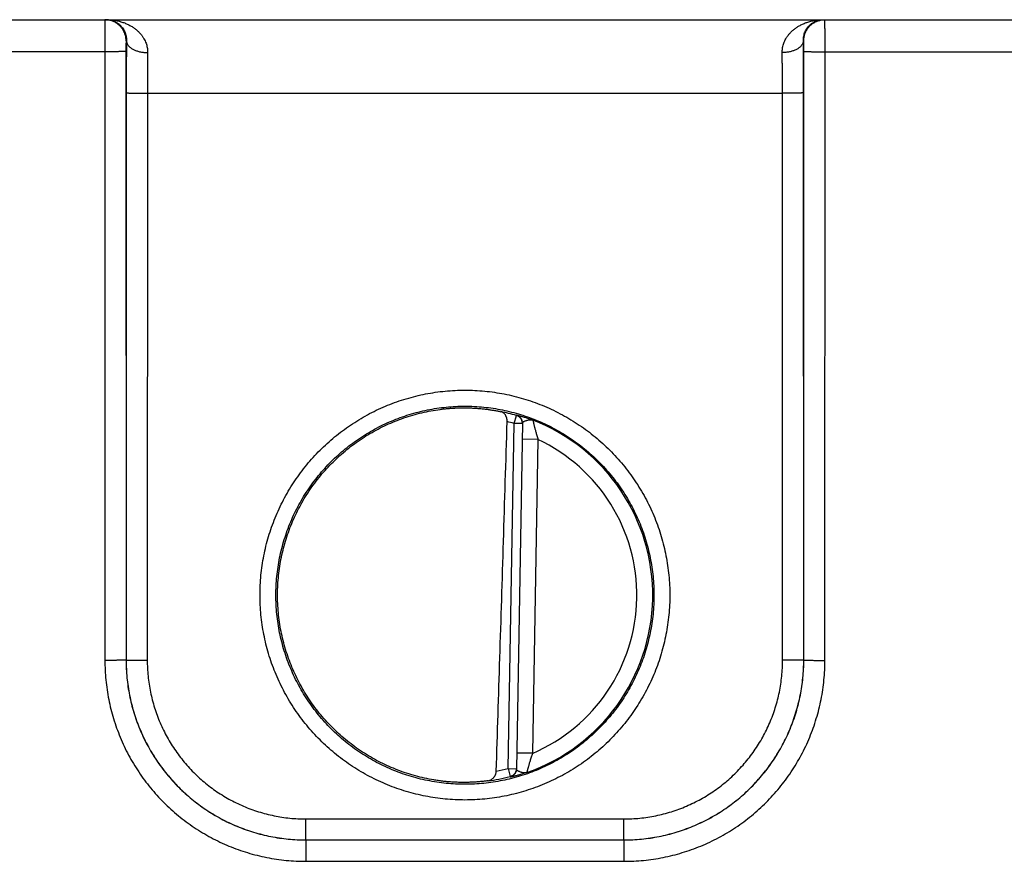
# Model space of a CAD drawing. Header units: inches. Extents: x 0 to 34, y 0 to 22.
# Tile 36 of 109: x 18.4 to 19.3, y 7 to 7.8. Entities that reach past the tile are written whole.
import ezdxf

# ---------------------------------------------------------------- set-up
doc = ezdxf.new("R2010")
doc.units = ezdxf.units.IN
doc.header["$LTSCALE"] = 1.87
doc.header["$MEASUREMENT"] = 0
doc.layers.get('0').update_dxf_attribs({"linetype": 'CONTINUOUS'})

msp = doc.modelspace()

# ---------------------------------------------------------------- linework, layer by layer
at = {"color": 7, "linetype": 'CONTINUOUS'}
for p, q in [((18.29176, 7.80806), (26.0058, 7.80806)), ((18.48179, 7.78806), (18.48145, 7.78806)), ((19.12208, 7.78806), (19.12174, 7.78806)), ((18.46128, 7.7778), (18.28048, 7.7778)), ((18.46128, 7.7778), (18.46137, 7.20246)), ((18.48127, 7.77798), (18.48136, 7.20263)), ((19.12217, 7.20263), (19.12225, 7.77798)), ((19.14216, 7.20246), (19.14225, 7.7778)), ((19.14225, 7.7778), (19.39128, 7.7778)), ((18.48153, 7.73885), (18.48145, 7.20272)), ((18.50153, 7.73867), (18.50144, 7.20254)), ((18.50153, 7.73867), (19.102, 7.73867)), ((19.10208, 7.20254), (19.102, 7.73867)), ((19.12208, 7.20272), (19.122, 7.73885)), ((18.84823, 7.42643), (18.85039, 7.434)), ((18.84253, 7.10018), (18.84823, 7.42643)), ((18.8561, 7.42629), (18.84823, 7.42643)), ((18.85611, 7.42665), (18.8504, 7.09968)), ((18.87084, 7.41122), (18.85584, 7.41149)), ((18.87084, 7.41122), (18.86566, 7.11458)), ((18.48136, 7.20263), (18.48145, 7.20272)), ((19.12217, 7.20263), (19.12208, 7.20272)), ((18.86566, 7.11458), (18.85066, 7.11484)), ((18.84253, 7.10018), (18.84443, 7.09254)), ((18.84253, 7.10018), (18.85041, 7.10004)), ((18.6514, 7.03272), (18.6514, 7.05254)), ((18.6514, 7.05254), (18.95213, 7.05254)), ((18.95213, 7.03272), (18.95213, 7.05254)), ((18.65137, 7.03269), (18.6514, 7.03272)), ((18.65137, 7.03269), (18.65137, 7.01252)), ((18.65137, 7.03269), (18.95216, 7.03269)), ((18.6514, 7.03272), (18.95213, 7.03272)), ((18.95216, 7.03269), (18.95213, 7.03272)), ((18.95216, 7.03269), (18.95216, 7.01252)), ((18.65137, 7.01252), (18.95216, 7.01252))]:
    msp.add_line(p, q, dxfattribs=at)
for radius, start, end in [(0.17675, 74.03059, 78.93522), (0.17756, 289.20158, 68.79843), (0.16888, 74.03064, 76.33344), (0.16257, 293.14471, 64.85529), (0.16888, 280.09603, 283.9696), (0.17675, 277.00613, 283.96941)]:
    msp.add_arc((18.80176, 7.26406), radius, start, end, dxfattribs=at)
for points, knots in [([(18.46145, 7.80806), (18.46142, 7.80806), (18.46146, 7.80788), (18.4614, 7.80769), (18.46142, 7.80723), (18.4614, 7.80666), (18.46139, 7.80591), (18.46137, 7.805), (18.46136, 7.80394), (18.46135, 7.80274), (18.46134, 7.80139), (18.46133, 7.79991), (18.46132, 7.79831), (18.46131, 7.7966), (18.46131, 7.79478), (18.4613, 7.79286), (18.46129, 7.79086), (18.46129, 7.7888), (18.46128, 7.78667), (18.46128, 7.78449), (18.46128, 7.78228), (18.46128, 7.78005), (18.46128, 7.77855), (18.46128, 7.7778)], [0, 0, 0, 0, 0.002841, 0.011259, 0.025222, 0.044656, 0.069451, 0.099468, 0.134537, 0.174456, 0.219003, 0.267926, 0.320945, 0.377757, 0.438036, 0.501426, 0.567554, 0.636035, 0.706483, 0.778501, 0.851692, 0.925659, 1, 1, 1, 1]), ([(18.48145, 7.78806), (18.48145, 7.78861), (18.4814, 7.78972), (18.4812, 7.79136), (18.48086, 7.79298), (18.48039, 7.79456), (18.47979, 7.79611), (18.47906, 7.79759), (18.47821, 7.79901), (18.47725, 7.80036), (18.47618, 7.80162), (18.47501, 7.80279), (18.47375, 7.80386), (18.4724, 7.80482), (18.47098, 7.80567), (18.46949, 7.8064), (18.46795, 7.807), (18.46637, 7.80747), (18.46475, 7.80781), (18.46311, 7.80802), (18.462, 7.80806), (18.46145, 7.80806)], [0, 0, 0, 0, 0.052635, 0.10527, 0.157904, 0.210539, 0.263173, 0.315807, 0.368441, 0.421074, 0.473706, 0.526338, 0.578969, 0.6316, 0.684229, 0.736859, 0.789488, 0.842116, 0.894744, 0.947372, 1, 1, 1, 1]), ([(18.46309, 7.80806), (18.46403, 7.80806), (18.46589, 7.80792), (18.46861, 7.80727), (18.47115, 7.80624), (18.47345, 7.80488), (18.47547, 7.80327), (18.47719, 7.80147), (18.47861, 7.79955), (18.47973, 7.79757), (18.48058, 7.79559), (18.48119, 7.79362), (18.48158, 7.79171), (18.48178, 7.78986), (18.48181, 7.78865), (18.48179, 7.78806)], [0, 0, 0, 0, 0.092108, 0.183424, 0.273266, 0.360815, 0.445509, 0.526969, 0.604937, 0.679296, 0.7501, 0.817359, 0.881216, 0.941959, 1, 1, 1, 1]), ([(18.46309, 7.80806), (18.46442, 7.80806), (18.46706, 7.80795), (18.47096, 7.80747), (18.47474, 7.80669), (18.47835, 7.80563), (18.48173, 7.80432), (18.48486, 7.8028), (18.48771, 7.8011), (18.49027, 7.79927), (18.49255, 7.79733), (18.49453, 7.79532), (18.49624, 7.79326), (18.49769, 7.79117), (18.49889, 7.78908), (18.49986, 7.787), (18.50062, 7.78493), (18.50118, 7.7829), (18.50156, 7.78089), (18.50177, 7.77891), (18.5018, 7.7776), (18.50179, 7.77695)], [0, 0, 0, 0, 0.072282, 0.143788, 0.213995, 0.282317, 0.348216, 0.411364, 0.471545, 0.528704, 0.582835, 0.634074, 0.68256, 0.728515, 0.772164, 0.81375, 0.853543, 0.891783, 0.92874, 0.964706, 1, 1, 1, 1]), ([(19.10174, 7.77695), (19.10173, 7.7776), (19.10176, 7.77891), (19.10197, 7.78089), (19.10235, 7.7829), (19.10291, 7.78493), (19.10366, 7.787), (19.10464, 7.78908), (19.10584, 7.79117), (19.10729, 7.79326), (19.109, 7.79532), (19.11098, 7.79733), (19.11326, 7.79927), (19.11582, 7.8011), (19.11867, 7.8028), (19.1218, 7.80432), (19.12518, 7.80563), (19.12879, 7.80669), (19.13257, 7.80747), (19.13647, 7.80795), (19.13911, 7.80806), (19.14044, 7.80806)], [0, 0, 0, 0, 0.035294, 0.07126, 0.108217, 0.146457, 0.18625, 0.227836, 0.271485, 0.31744, 0.365925, 0.417164, 0.471296, 0.528455, 0.588636, 0.651784, 0.717683, 0.786005, 0.856212, 0.927718, 1, 1, 1, 1]), ([(19.12174, 7.78806), (19.12172, 7.78865), (19.12175, 7.78986), (19.12195, 7.79171), (19.12234, 7.79362), (19.12295, 7.79559), (19.1238, 7.79757), (19.12492, 7.79955), (19.12634, 7.80147), (19.12806, 7.80327), (19.13008, 7.80488), (19.13238, 7.80624), (19.13492, 7.80727), (19.13763, 7.80792), (19.1395, 7.80806), (19.14044, 7.80806)], [0, 0, 0, 0, 0.058042, 0.118785, 0.182642, 0.249901, 0.320704, 0.395064, 0.473032, 0.554491, 0.639186, 0.726734, 0.816576, 0.907892, 1, 1, 1, 1]), ([(19.12208, 7.78806), (19.12208, 7.78861), (19.12213, 7.78972), (19.12233, 7.79136), (19.12267, 7.79298), (19.12314, 7.79456), (19.12374, 7.79611), (19.12447, 7.79759), (19.12532, 7.79901), (19.12628, 7.80036), (19.12735, 7.80162), (19.12852, 7.80279), (19.12978, 7.80386), (19.13113, 7.80482), (19.13255, 7.80567), (19.13404, 7.8064), (19.13558, 7.807), (19.13716, 7.80747), (19.13878, 7.80781), (19.14042, 7.80802), (19.14153, 7.80806), (19.14208, 7.80806)], [0, 0, 0, 0, 0.052635, 0.10527, 0.157904, 0.210539, 0.263173, 0.315807, 0.368441, 0.421074, 0.473706, 0.526338, 0.578969, 0.6316, 0.684229, 0.736859, 0.789488, 0.842116, 0.894744, 0.947372, 1, 1, 1, 1]), ([(19.14225, 7.7778), (19.14225, 7.77855), (19.14225, 7.78005), (19.14225, 7.78228), (19.14225, 7.78449), (19.14224, 7.78667), (19.14224, 7.7888), (19.14224, 7.79086), (19.14223, 7.79286), (19.14222, 7.79478), (19.14221, 7.7966), (19.14221, 7.79831), (19.1422, 7.79991), (19.14219, 7.80139), (19.14218, 7.80274), (19.14217, 7.80394), (19.14215, 7.805), (19.14214, 7.80591), (19.14213, 7.80666), (19.14211, 7.80723), (19.14212, 7.80769), (19.14207, 7.80788), (19.14211, 7.80806), (19.14208, 7.80806)], [0, 0, 0, 0, 0.074341, 0.148308, 0.221499, 0.293517, 0.363965, 0.432446, 0.498574, 0.561964, 0.622243, 0.679055, 0.732074, 0.780997, 0.825544, 0.865463, 0.900532, 0.930549, 0.955344, 0.974778, 0.988741, 0.997159, 1, 1, 1, 1]), ([(18.48145, 7.78806), (18.48143, 7.78806), (18.48143, 7.78796), (18.48141, 7.78785), (18.4814, 7.78759), (18.48138, 7.78727), (18.48137, 7.78684), (18.48135, 7.78633), (18.48134, 7.78574), (18.48132, 7.78508), (18.48131, 7.78434), (18.4813, 7.78355), (18.48129, 7.7827), (18.48129, 7.7818), (18.48128, 7.78087), (18.48128, 7.77992), (18.48127, 7.77895), (18.48127, 7.7783), (18.48127, 7.77798)], [0, 0, 0, 0, 0.004998, 0.019355, 0.043237, 0.076494, 0.118685, 0.169323, 0.228005, 0.294209, 0.367256, 0.446347, 0.530735, 0.619703, 0.712284, 0.80732, 0.903618, 1, 1, 1, 1]), ([(18.48179, 7.78806), (18.48178, 7.7866), (18.48174, 7.78361), (18.4817, 7.77904), (18.48166, 7.77433), (18.48163, 7.76949), (18.4816, 7.76454), (18.48157, 7.7595), (18.48155, 7.75439), (18.48154, 7.74923), (18.48153, 7.74405), (18.48153, 7.74058), (18.48153, 7.73885)], [0, 0, 0, 0, 0.089434, 0.182259, 0.278114, 0.376607, 0.477336, 0.579876, 0.683816, 0.788752, 0.894281, 1, 1, 1, 1]), ([(18.48179, 7.78806), (18.4818, 7.78774), (18.48187, 7.78709), (18.48212, 7.78613), (18.48252, 7.78519), (18.48307, 7.78427), (18.48375, 7.78338), (18.48457, 7.78252), (18.48552, 7.78171), (18.48658, 7.78095), (18.48776, 7.78024), (18.48905, 7.77958), (18.49042, 7.779), (18.49189, 7.77847), (18.49342, 7.77802), (18.49502, 7.77765), (18.49667, 7.77735), (18.49835, 7.77713), (18.50007, 7.77699), (18.50121, 7.77696), (18.50179, 7.77695)], [0, 0, 0, 0, 0.038863, 0.078512, 0.119519, 0.162361, 0.20741, 0.254921, 0.305047, 0.357844, 0.413288, 0.471283, 0.531674, 0.594258, 0.658788, 0.724984, 0.792539, 0.861125, 0.930396, 1, 1, 1, 1]), ([(19.12174, 7.78806), (19.12173, 7.78774), (19.12166, 7.78709), (19.12141, 7.78613), (19.12101, 7.78519), (19.12046, 7.78427), (19.11978, 7.78338), (19.11896, 7.78252), (19.11801, 7.78171), (19.11695, 7.78095), (19.11577, 7.78024), (19.11448, 7.77958), (19.11311, 7.779), (19.11164, 7.77847), (19.11011, 7.77802), (19.10851, 7.77765), (19.10686, 7.77735), (19.10518, 7.77713), (19.10346, 7.77699), (19.10231, 7.77696), (19.10174, 7.77695)], [0, 0, 0, 0, 0.038863, 0.078513, 0.119521, 0.162364, 0.207413, 0.254925, 0.305052, 0.35785, 0.413294, 0.471289, 0.53168, 0.594264, 0.658793, 0.724988, 0.792543, 0.861127, 0.930397, 1, 1, 1, 1]), ([(19.122, 7.73885), (19.122, 7.74058), (19.122, 7.74405), (19.12199, 7.74923), (19.12198, 7.75439), (19.12196, 7.7595), (19.12193, 7.76454), (19.1219, 7.76949), (19.12187, 7.77433), (19.12183, 7.77904), (19.12179, 7.78361), (19.12175, 7.7866), (19.12174, 7.78806)], [0, 0, 0, 0, 0.105721, 0.21125, 0.316187, 0.420126, 0.522665, 0.623391, 0.721883, 0.817737, 0.910563, 1, 1, 1, 1]), ([(19.12225, 7.77798), (19.12225, 7.7783), (19.12225, 7.77895), (19.12225, 7.77992), (19.12225, 7.78087), (19.12224, 7.7818), (19.12224, 7.7827), (19.12223, 7.78355), (19.12222, 7.78434), (19.12221, 7.78508), (19.12219, 7.78574), (19.12218, 7.78633), (19.12216, 7.78684), (19.12215, 7.78727), (19.12213, 7.78759), (19.12212, 7.78785), (19.1221, 7.78796), (19.1221, 7.78806), (19.12208, 7.78806)], [0, 0, 0, 0, 0.096382, 0.19268, 0.287716, 0.380297, 0.469265, 0.553653, 0.632744, 0.705791, 0.771995, 0.830677, 0.881315, 0.923506, 0.956763, 0.980645, 0.995002, 1, 1, 1, 1]), ([(18.48127, 7.77798), (18.48124, 7.77796), (18.48112, 7.77796), (18.48087, 7.77794), (18.48047, 7.77793), (18.47993, 7.77791), (18.47925, 7.7779), (18.47844, 7.77789), (18.4775, 7.77788), (18.47644, 7.77786), (18.47526, 7.77785), (18.47398, 7.77784), (18.47261, 7.77783), (18.47115, 7.77782), (18.46962, 7.77782), (18.46803, 7.77781), (18.46638, 7.77781), (18.4647, 7.7778), (18.463, 7.7778), (18.46185, 7.7778), (18.46128, 7.7778)], [0, 0, 0, 0, 0.005279, 0.017929, 0.037879, 0.064985, 0.099048, 0.139814, 0.18698, 0.240197, 0.299068, 0.363155, 0.431981, 0.505034, 0.58177, 0.661619, 0.743986, 0.828258, 0.913808, 1, 1, 1, 1]), ([(18.50179, 7.77695), (18.50177, 7.7758), (18.50174, 7.77347), (18.5017, 7.76991), (18.50166, 7.76625), (18.50162, 7.76249), (18.50159, 7.75865), (18.50157, 7.75474), (18.50155, 7.75077), (18.50154, 7.74676), (18.50153, 7.74272), (18.50153, 7.74003), (18.50153, 7.73867)], [0, 0, 0, 0, 0.089922, 0.182969, 0.278818, 0.377145, 0.47762, 0.579901, 0.683635, 0.788467, 0.894041, 1, 1, 1, 1]), ([(19.102, 7.73867), (19.102, 7.74003), (19.102, 7.74272), (19.10199, 7.74676), (19.10198, 7.75077), (19.10196, 7.75474), (19.10193, 7.75865), (19.10191, 7.76249), (19.10187, 7.76625), (19.10183, 7.76991), (19.10179, 7.77347), (19.10176, 7.7758), (19.10174, 7.77695)], [0, 0, 0, 0, 0.105956, 0.211526, 0.316355, 0.420089, 0.52237, 0.622846, 0.721176, 0.817028, 0.910078, 1, 1, 1, 1]), ([(19.12225, 7.77798), (19.12229, 7.77796), (19.12241, 7.77796), (19.12266, 7.77794), (19.12306, 7.77793), (19.1236, 7.77791), (19.12428, 7.7779), (19.12509, 7.77789), (19.12603, 7.77788), (19.12709, 7.77786), (19.12827, 7.77785), (19.12955, 7.77784), (19.13092, 7.77783), (19.13238, 7.77782), (19.13391, 7.77782), (19.1355, 7.77781), (19.13714, 7.77781), (19.13883, 7.7778), (19.14053, 7.7778), (19.14168, 7.7778), (19.14225, 7.7778)], [0, 0, 0, 0, 0.005279, 0.017929, 0.037879, 0.064985, 0.099048, 0.139814, 0.18698, 0.240197, 0.299068, 0.363155, 0.431981, 0.505034, 0.58177, 0.661619, 0.743986, 0.828258, 0.913808, 1, 1, 1, 1]), ([(18.48153, 7.73885), (18.48156, 7.73883), (18.48169, 7.73884), (18.48193, 7.73881), (18.48233, 7.7388), (18.48287, 7.73879), (18.48355, 7.73877), (18.48437, 7.73876), (18.48531, 7.73875), (18.48637, 7.73874), (18.48754, 7.73872), (18.48882, 7.73871), (18.49019, 7.73871), (18.49165, 7.7387), (18.49318, 7.73869), (18.49478, 7.73868), (18.49642, 7.73868), (18.4981, 7.73868), (18.49981, 7.73867), (18.50095, 7.73867), (18.50153, 7.73867)], [0, 0, 0, 0, 0.005279, 0.017929, 0.037879, 0.064985, 0.099047, 0.139813, 0.18698, 0.240197, 0.299067, 0.363154, 0.43198, 0.505033, 0.58177, 0.661618, 0.743986, 0.828258, 0.913808, 1, 1, 1, 1]), ([(19.122, 7.73885), (19.12197, 7.73883), (19.12184, 7.73884), (19.1216, 7.73881), (19.1212, 7.7388), (19.12066, 7.73879), (19.11998, 7.73877), (19.11916, 7.73876), (19.11822, 7.73875), (19.11716, 7.73874), (19.11599, 7.73872), (19.11471, 7.73871), (19.11334, 7.73871), (19.11188, 7.7387), (19.11035, 7.73869), (19.10875, 7.73868), (19.10711, 7.73868), (19.10543, 7.73868), (19.10372, 7.73867), (19.10258, 7.73867), (19.102, 7.73867)], [0, 0, 0, 0, 0.005279, 0.017929, 0.037879, 0.064985, 0.099047, 0.139813, 0.18698, 0.240197, 0.299067, 0.363154, 0.43198, 0.505033, 0.58177, 0.661618, 0.743986, 0.828258, 0.913808, 1, 1, 1, 1]), ([(18.80176, 7.07046), (18.79865, 7.07046), (18.79241, 7.07061), (18.78306, 7.07129), (18.77376, 7.07242), (18.76452, 7.074), (18.75537, 7.07602), (18.74632, 7.07848), (18.73741, 7.08138), (18.72865, 7.08471), (18.72006, 7.08845), (18.71166, 7.0926), (18.70348, 7.09716), (18.69552, 7.1021), (18.68782, 7.10743), (18.68038, 7.11312), (18.67322, 7.11916), (18.66637, 7.12554), (18.65983, 7.13224), (18.65362, 7.13925), (18.64776, 7.14655), (18.64226, 7.15412), (18.63713, 7.16196), (18.63239, 7.17003), (18.62804, 7.17832), (18.62409, 7.18681), (18.62057, 7.19548), (18.61746, 7.20431), (18.61478, 7.21328), (18.61255, 7.22237), (18.61075, 7.23156), (18.6094, 7.24082), (18.60849, 7.25014), (18.60804, 7.25949), (18.60804, 7.26885), (18.60849, 7.2782), (18.6094, 7.28752), (18.61075, 7.29678), (18.61255, 7.30597), (18.61479, 7.31506), (18.61746, 7.32403), (18.62057, 7.33286), (18.6241, 7.34153), (18.62804, 7.35002), (18.63239, 7.35831), (18.63713, 7.36638), (18.64226, 7.37421), (18.64776, 7.38178), (18.65362, 7.38909), (18.65983, 7.39609), (18.66637, 7.4028), (18.67322, 7.40918), (18.68038, 7.41522), (18.68782, 7.4209), (18.69553, 7.42623), (18.70348, 7.43117), (18.71167, 7.43573), (18.72007, 7.43988), (18.72865, 7.44362), (18.73742, 7.44695), (18.74633, 7.44985), (18.75537, 7.45231), (18.76452, 7.45433), (18.77376, 7.45591), (18.78306, 7.45704), (18.79241, 7.45772), (18.79865, 7.45787), (18.80176, 7.45787)], [0, 0, 0, 0, 0.015372, 0.030766, 0.046169, 0.06157, 0.076965, 0.092359, 0.107754, 0.123148, 0.138541, 0.153931, 0.169321, 0.184709, 0.200096, 0.215482, 0.230866, 0.246249, 0.261631, 0.277012, 0.292392, 0.307772, 0.323151, 0.33853, 0.353909, 0.369287, 0.384666, 0.400044, 0.415423, 0.430801, 0.44618, 0.461559, 0.476937, 0.492316, 0.507694, 0.523073, 0.538452, 0.55383, 0.569209, 0.584588, 0.599966, 0.615345, 0.630723, 0.646101, 0.66148, 0.676859, 0.692238, 0.707618, 0.722998, 0.738379, 0.75376, 0.769143, 0.784526, 0.799912, 0.815298, 0.830686, 0.846075, 0.861465, 0.876857, 0.892251, 0.907646, 0.923039, 0.938434, 0.953835, 0.969237, 0.984629, 1, 1, 1, 1]), ([(18.80176, 7.45787), (18.80488, 7.45787), (18.81112, 7.45772), (18.82047, 7.45704), (18.82977, 7.45591), (18.83901, 7.45433), (18.84816, 7.45231), (18.85721, 7.44984), (18.86612, 7.44695), (18.87488, 7.44362), (18.88347, 7.43988), (18.89186, 7.43572), (18.90005, 7.43117), (18.90801, 7.42622), (18.91571, 7.4209), (18.92315, 7.41521), (18.93031, 7.40917), (18.93716, 7.40279), (18.9437, 7.39609), (18.94991, 7.38908), (18.95577, 7.38178), (18.96127, 7.3742), (18.9664, 7.36637), (18.97114, 7.3583), (18.97549, 7.35001), (18.97943, 7.34152), (18.98296, 7.33285), (18.98607, 7.32402), (18.98874, 7.31505), (18.99098, 7.30596), (18.99278, 7.29677), (18.99413, 7.28751), (18.99504, 7.27819), (18.99549, 7.26884), (18.99549, 7.25948), (18.99504, 7.25013), (18.99413, 7.24081), (18.99278, 7.23155), (18.99098, 7.22236), (18.98874, 7.21327), (18.98607, 7.2043), (18.98296, 7.19547), (18.97943, 7.1868), (18.97549, 7.17831), (18.97114, 7.17002), (18.9664, 7.16195), (18.96127, 7.15412), (18.95577, 7.14654), (18.94991, 7.13924), (18.9437, 7.13223), (18.93716, 7.12553), (18.93031, 7.11915), (18.92315, 7.11311), (18.91571, 7.10742), (18.908, 7.1021), (18.90005, 7.09716), (18.89186, 7.0926), (18.88346, 7.08845), (18.87488, 7.0847), (18.86611, 7.08138), (18.8572, 7.07848), (18.84816, 7.07602), (18.83901, 7.074), (18.82977, 7.07242), (18.82047, 7.07129), (18.81112, 7.07061), (18.80488, 7.07046), (18.80176, 7.07046)], [0, 0, 0, 0, 0.015372, 0.030766, 0.046169, 0.06157, 0.076965, 0.092359, 0.107754, 0.123148, 0.13854, 0.153931, 0.169321, 0.184709, 0.200096, 0.215481, 0.230865, 0.246248, 0.26163, 0.277012, 0.292392, 0.307772, 0.323151, 0.33853, 0.353908, 0.369287, 0.384665, 0.400044, 0.415422, 0.430801, 0.446179, 0.461558, 0.476937, 0.492315, 0.507694, 0.523072, 0.538451, 0.55383, 0.569208, 0.584587, 0.599965, 0.615344, 0.630722, 0.646101, 0.661479, 0.676858, 0.692237, 0.707617, 0.722997, 0.738378, 0.75376, 0.769142, 0.784526, 0.799911, 0.815298, 0.830685, 0.846074, 0.861465, 0.876857, 0.892251, 0.907646, 0.923039, 0.938434, 0.953835, 0.969237, 0.984629, 1, 1, 1, 1]), ([(18.80176, 7.08533), (18.79879, 7.08533), (18.79285, 7.08547), (18.78396, 7.08614), (18.77512, 7.08725), (18.76634, 7.0888), (18.75765, 7.09078), (18.74907, 7.09319), (18.74062, 7.09603), (18.73232, 7.09929), (18.7242, 7.10296), (18.71626, 7.10702), (18.70854, 7.11148), (18.70106, 7.11632), (18.69382, 7.12152), (18.68685, 7.12708), (18.68016, 7.13297), (18.67378, 7.1392), (18.66772, 7.14573), (18.66199, 7.15256), (18.65661, 7.15967), (18.65158, 7.16703), (18.64694, 7.17464), (18.64267, 7.18247), (18.6388, 7.1905), (18.63534, 7.19872), (18.63229, 7.20709), (18.62967, 7.21561), (18.62747, 7.22425), (18.6257, 7.23299), (18.62437, 7.2418), (18.62348, 7.25067), (18.62304, 7.25958), (18.62304, 7.26849), (18.62348, 7.27739), (18.62437, 7.28626), (18.6257, 7.29508), (18.62747, 7.30382), (18.62967, 7.31246), (18.63229, 7.32097), (18.63534, 7.32935), (18.6388, 7.33757), (18.64267, 7.3456), (18.64694, 7.35343), (18.65158, 7.36103), (18.65661, 7.3684), (18.66199, 7.3755), (18.66772, 7.38233), (18.67378, 7.38887), (18.68016, 7.39509), (18.68685, 7.40099), (18.69382, 7.40655), (18.70106, 7.41175), (18.70854, 7.41659), (18.71626, 7.42104), (18.7242, 7.42511), (18.73232, 7.42878), (18.74062, 7.43203), (18.74907, 7.43487), (18.75765, 7.43729), (18.76634, 7.43927), (18.77512, 7.44082), (18.78396, 7.44193), (18.79285, 7.44259), (18.79879, 7.44274), (18.80176, 7.44274)], [0, 0, 0, 0, 0.015873, 0.031745, 0.047618, 0.06349, 0.079363, 0.095235, 0.111108, 0.126981, 0.142853, 0.158726, 0.174599, 0.190472, 0.206344, 0.222217, 0.23809, 0.253963, 0.269837, 0.28571, 0.301583, 0.317456, 0.33333, 0.349203, 0.365076, 0.380949, 0.396823, 0.412696, 0.42857, 0.444443, 0.460316, 0.47619, 0.492063, 0.507937, 0.52381, 0.539683, 0.555557, 0.57143, 0.587304, 0.603177, 0.61905, 0.634924, 0.650797, 0.66667, 0.682544, 0.698417, 0.71429, 0.730163, 0.746036, 0.76191, 0.777783, 0.793656, 0.809528, 0.825401, 0.841274, 0.857147, 0.873019, 0.888892, 0.904765, 0.920637, 0.93651, 0.952382, 0.968255, 0.984127, 1, 1, 1, 1]), ([(18.77223, 7.08945), (18.76933, 7.08994), (18.76355, 7.09107), (18.75498, 7.09319), (18.74652, 7.09573), (18.7382, 7.0987), (18.73003, 7.10207), (18.72205, 7.10584), (18.71426, 7.11001), (18.70669, 7.11456), (18.69936, 7.11949), (18.69228, 7.12477), (18.68547, 7.1304), (18.67895, 7.13636), (18.67274, 7.14264), (18.66685, 7.14922), (18.66129, 7.15608), (18.65608, 7.16322), (18.65123, 7.1706), (18.64676, 7.17822), (18.64267, 7.18605), (18.63898, 7.19408), (18.63569, 7.20228), (18.63281, 7.21063), (18.63036, 7.21912), (18.62833, 7.22771), (18.62673, 7.2364), (18.62557, 7.24516), (18.62484, 7.25396), (18.62456, 7.26279), (18.62471, 7.27163), (18.6253, 7.28044), (18.62634, 7.28921), (18.6278, 7.29792), (18.62971, 7.30655), (18.63203, 7.31507), (18.63478, 7.32347), (18.63795, 7.33172), (18.64152, 7.33979), (18.64549, 7.34769), (18.64985, 7.35537), (18.65459, 7.36283), (18.65969, 7.37004), (18.66514, 7.37699), (18.67094, 7.38365), (18.67706, 7.39002), (18.68348, 7.39608), (18.69021, 7.40181), (18.69721, 7.4072), (18.70447, 7.41223), (18.71197, 7.4169), (18.71969, 7.42118), (18.72762, 7.42507), (18.73573, 7.42857), (18.74401, 7.43166), (18.75243, 7.43432), (18.76097, 7.43657), (18.76961, 7.43839), (18.77543, 7.43931), (18.77835, 7.4397)], [0, 0, 0, 0, 0.017536, 0.035088, 0.052632, 0.070163, 0.087711, 0.105261, 0.122793, 0.140336, 0.157889, 0.175428, 0.192964, 0.210516, 0.228062, 0.245594, 0.263144, 0.280696, 0.29823, 0.315774, 0.333328, 0.350869, 0.368406, 0.385959, 0.403508, 0.421041, 0.438591, 0.456144, 0.47368, 0.491224, 0.508778, 0.526322, 0.543858, 0.561411, 0.578961, 0.596494, 0.614043, 0.631596, 0.649133, 0.666674, 0.684228, 0.701772, 0.719306, 0.736857, 0.754407, 0.771939, 0.789485, 0.807037, 0.824573, 0.842112, 0.859664, 0.877208, 0.89474, 0.912289, 0.929838, 0.947368, 0.964912, 0.982464, 1, 1, 1, 1]), ([(18.77835, 7.4397), (18.77967, 7.43988), (18.7823, 7.4402), (18.78624, 7.44058), (18.79017, 7.44088), (18.79406, 7.44108), (18.79792, 7.44119), (18.80049, 7.4412), (18.80176, 7.44119)], [0, 0, 0, 0, 0.170011, 0.338814, 0.506317, 0.67242, 0.83702, 1, 1, 1, 1]), ([(18.80176, 7.44274), (18.80473, 7.44274), (18.81068, 7.44259), (18.81956, 7.44193), (18.82841, 7.44082), (18.83719, 7.43927), (18.84588, 7.43729), (18.85446, 7.43487), (18.86291, 7.43203), (18.87121, 7.42878), (18.87933, 7.42511), (18.88727, 7.42104), (18.89499, 7.41659), (18.90247, 7.41175), (18.90971, 7.40655), (18.91668, 7.40099), (18.92337, 7.39509), (18.92975, 7.38887), (18.93581, 7.38233), (18.94154, 7.3755), (18.94692, 7.3684), (18.95194, 7.36103), (18.95659, 7.35343), (18.96086, 7.3456), (18.96472, 7.33757), (18.96819, 7.32935), (18.97124, 7.32097), (18.97386, 7.31246), (18.97606, 7.30382), (18.97783, 7.29508), (18.97916, 7.28626), (18.98005, 7.27739), (18.98049, 7.26849), (18.98049, 7.25958), (18.98005, 7.25067), (18.97916, 7.2418), (18.97783, 7.23299), (18.97606, 7.22425), (18.97386, 7.21561), (18.97124, 7.20709), (18.96819, 7.19872), (18.96472, 7.1905), (18.96086, 7.18247), (18.95659, 7.17464), (18.95194, 7.16703), (18.94692, 7.15967), (18.94154, 7.15256), (18.93581, 7.14573), (18.92975, 7.1392), (18.92337, 7.13297), (18.91668, 7.12708), (18.90971, 7.12152), (18.90247, 7.11632), (18.89499, 7.11148), (18.88727, 7.10702), (18.87933, 7.10296), (18.87121, 7.09929), (18.86291, 7.09603), (18.85446, 7.09319), (18.84588, 7.09078), (18.83719, 7.0888), (18.82841, 7.08725), (18.81956, 7.08614), (18.81068, 7.08547), (18.80473, 7.08533), (18.80176, 7.08533)], [0, 0, 0, 0, 0.015873, 0.031745, 0.047618, 0.06349, 0.079363, 0.095235, 0.111108, 0.126981, 0.142853, 0.158726, 0.174599, 0.190472, 0.206344, 0.222217, 0.23809, 0.253964, 0.269837, 0.28571, 0.301583, 0.317456, 0.33333, 0.349203, 0.365076, 0.38095, 0.396823, 0.412696, 0.42857, 0.444443, 0.460317, 0.47619, 0.492063, 0.507937, 0.52381, 0.539684, 0.555557, 0.57143, 0.587304, 0.603177, 0.619051, 0.634924, 0.650797, 0.66667, 0.682544, 0.698417, 0.71429, 0.730163, 0.746037, 0.76191, 0.777783, 0.793656, 0.809528, 0.825401, 0.841274, 0.857147, 0.873019, 0.888892, 0.904765, 0.920637, 0.93651, 0.952382, 0.968255, 0.984127, 1, 1, 1, 1]), ([(18.80176, 7.44119), (18.80315, 7.44119), (18.80589, 7.44114), (18.80997, 7.44097), (18.81398, 7.4407), (18.8179, 7.44035), (18.82171, 7.43991), (18.82542, 7.43941), (18.82898, 7.43884), (18.83239, 7.43822), (18.83461, 7.43776), (18.83569, 7.43753)], [0, 0, 0, 0, 0.121213, 0.2408, 0.358349, 0.473648, 0.586203, 0.695703, 0.801483, 0.903109, 1, 1, 1, 1]), ([(18.84167, 7.42816), (18.84167, 7.42841), (18.84167, 7.4289), (18.84163, 7.42965), (18.84153, 7.43041), (18.84138, 7.43118), (18.84117, 7.43195), (18.84091, 7.43271), (18.84059, 7.43345), (18.8402, 7.43417), (18.83975, 7.43485), (18.83923, 7.43549), (18.83864, 7.43606), (18.83799, 7.43656), (18.83728, 7.43699), (18.83651, 7.43732), (18.83596, 7.43747), (18.83569, 7.43753)], [0, 0, 0, 0, 0.060551, 0.12303, 0.18685, 0.251815, 0.31799, 0.384828, 0.452049, 0.519806, 0.587666, 0.655513, 0.7236, 0.791729, 0.860161, 0.929513, 1, 1, 1, 1]), ([(18.85039, 7.434), (18.85039, 7.43404), (18.85039, 7.43412), (18.8504, 7.43424), (18.8504, 7.43432), (18.8504, 7.43436)], [0, 0, 0, 0, 0.333446, 0.666738, 1, 1, 1, 1]), ([(18.8561, 7.42665), (18.85609, 7.42682), (18.85607, 7.42727), (18.85596, 7.428), (18.85574, 7.42883), (18.85543, 7.42964), (18.85504, 7.4304), (18.85457, 7.43112), (18.85402, 7.43178), (18.8534, 7.43238), (18.85272, 7.43291), (18.85199, 7.43336), (18.85121, 7.43373), (18.85067, 7.43392), (18.85039, 7.434)], [0, 0, 0, 0, 0.050176, 0.136517, 0.222859, 0.309202, 0.395547, 0.481893, 0.568241, 0.65459, 0.74094, 0.827292, 0.913645, 1, 1, 1, 1]), ([(18.8504, 7.43436), (18.8504, 7.43438), (18.85056, 7.43436), (18.85075, 7.43434), (18.85118, 7.43425), (18.85173, 7.43413), (18.85247, 7.43395), (18.85336, 7.43372), (18.85442, 7.43343), (18.85563, 7.43308), (18.857, 7.43267), (18.85852, 7.4322), (18.86019, 7.43166), (18.86201, 7.43105), (18.86395, 7.43036), (18.86529, 7.42987), (18.86598, 7.42961)], [0, 0, 0, 0, 0.004918, 0.019676, 0.044762, 0.080313, 0.126394, 0.183101, 0.250316, 0.327733, 0.415227, 0.512875, 0.620545, 0.737934, 0.864557, 1, 1, 1, 1]), ([(18.85611, 7.42665), (18.85611, 7.42694), (18.85609, 7.42751), (18.85597, 7.42836), (18.85575, 7.42919), (18.85544, 7.43), (18.85505, 7.43076), (18.85457, 7.43148), (18.85402, 7.43215), (18.85341, 7.43274), (18.85273, 7.43327), (18.85199, 7.43372), (18.85121, 7.43409), (18.85067, 7.43428), (18.8504, 7.43436)], [0, 0, 0, 0, 0.083325, 0.166653, 0.249982, 0.333312, 0.416643, 0.499976, 0.58331, 0.666645, 0.749982, 0.833321, 0.91666, 1, 1, 1, 1]), ([(18.85611, 7.42665), (18.85611, 7.42679), (18.85618, 7.42709), (18.85648, 7.42751), (18.85698, 7.42793), (18.85769, 7.42836), (18.85859, 7.42877), (18.85962, 7.42915), (18.86071, 7.42947), (18.86182, 7.42973), (18.86294, 7.4299), (18.86402, 7.42996), (18.86504, 7.42988), (18.86568, 7.42971), (18.86598, 7.42961)], [0, 0, 0, 0, 0.037614, 0.081592, 0.139117, 0.214937, 0.307897, 0.408974, 0.512801, 0.618176, 0.721803, 0.820753, 0.912803, 1, 1, 1, 1]), ([(18.86598, 7.42961), (18.86599, 7.42958), (18.86601, 7.4295), (18.86605, 7.42932), (18.86611, 7.42903), (18.86621, 7.42863), (18.86632, 7.42813), (18.86647, 7.42751), (18.86664, 7.42679), (18.86685, 7.42594), (18.86708, 7.42498), (18.86735, 7.42391), (18.86765, 7.42271), (18.86799, 7.4214), (18.86837, 7.41996), (18.86878, 7.41841), (18.86924, 7.41675), (18.86974, 7.41499), (18.87027, 7.41313), (18.87065, 7.41187), (18.87084, 7.41122)], [0, 0, 0, 0, 0.004098, 0.013869, 0.02936, 0.05065, 0.077831, 0.111012, 0.150309, 0.195851, 0.247745, 0.306087, 0.370932, 0.44233, 0.520277, 0.604705, 0.695406, 0.791928, 0.89368, 1, 1, 1, 1]), ([(18.83137, 7.0978), (18.83253, 7.13346), (18.83485, 7.20582), (18.83828, 7.31594), (18.84054, 7.3904), (18.84167, 7.42816)], [0, 0, 0, 0, 0.32385, 0.657103, 1, 1, 1, 1]), ([(18.48136, 7.20263), (18.48133, 7.20262), (18.48121, 7.20262), (18.48096, 7.2026), (18.48056, 7.20259), (18.48002, 7.20257), (18.47934, 7.20256), (18.47853, 7.20255), (18.47758, 7.20253), (18.47652, 7.20252), (18.47535, 7.20251), (18.47407, 7.2025), (18.4727, 7.20249), (18.47124, 7.20248), (18.46971, 7.20248), (18.46812, 7.20247), (18.46647, 7.20247), (18.46479, 7.20246), (18.46308, 7.20246), (18.46194, 7.20246), (18.46137, 7.20246)], [0, 0, 0, 0, 0.005279, 0.017928, 0.037878, 0.064984, 0.099046, 0.139812, 0.186978, 0.240195, 0.299065, 0.363152, 0.431978, 0.505031, 0.581767, 0.661616, 0.743984, 0.828257, 0.913808, 1, 1, 1, 1]), ([(18.46137, 7.20246), (18.46137, 7.19937), (18.46152, 7.19318), (18.4622, 7.18391), (18.46334, 7.17466), (18.46493, 7.16546), (18.46697, 7.15635), (18.46946, 7.14735), (18.47239, 7.13849), (18.47575, 7.12978), (18.47953, 7.12125), (18.48372, 7.11292), (18.48832, 7.1048), (18.49331, 7.09691), (18.49869, 7.08928), (18.50443, 7.08192), (18.51053, 7.07486), (18.51696, 7.0681), (18.52372, 7.06166), (18.53079, 7.05557), (18.53815, 7.04983), (18.54578, 7.04445), (18.55367, 7.03946), (18.56179, 7.03486), (18.57013, 7.03067), (18.57866, 7.02689), (18.58737, 7.02353), (18.59624, 7.02061), (18.60524, 7.01812), (18.61436, 7.01608), (18.62356, 7.01449), (18.63281, 7.01335), (18.64208, 7.01267), (18.64827, 7.01252), (18.65137, 7.01252)], [0, 0, 0, 0, 0.031066, 0.062225, 0.093452, 0.124722, 0.156014, 0.187303, 0.218573, 0.24983, 0.281084, 0.312344, 0.343611, 0.374882, 0.406152, 0.437419, 0.468685, 0.49995, 0.531216, 0.562483, 0.593753, 0.625026, 0.656301, 0.687573, 0.718838, 0.750097, 0.781361, 0.81264, 0.843938, 0.87524, 0.906521, 0.937757, 0.968926, 1, 1, 1, 1]), ([(18.48136, 7.20263), (18.48136, 7.19985), (18.4815, 7.19429), (18.48212, 7.18596), (18.48314, 7.17767), (18.48457, 7.16945), (18.4864, 7.1613), (18.48863, 7.15325), (18.49125, 7.14533), (18.49426, 7.13754), (18.49764, 7.12992), (18.50139, 7.12247), (18.50551, 7.11521), (18.50997, 7.10816), (18.51477, 7.10135), (18.5199, 7.09477), (18.52535, 7.08846), (18.5311, 7.08242), (18.53714, 7.07667), (18.54346, 7.07123), (18.55003, 7.06609), (18.55685, 7.06129), (18.5639, 7.05683), (18.57116, 7.05271), (18.57861, 7.04896), (18.58624, 7.04558), (18.59403, 7.04257), (18.60196, 7.03995), (18.61001, 7.03772), (18.61816, 7.03589), (18.62639, 7.03446), (18.63468, 7.03344), (18.64301, 7.03283), (18.64858, 7.03269), (18.65137, 7.03269)], [0, 0, 0, 0, 0.031265, 0.062532, 0.093798, 0.125061, 0.156321, 0.187578, 0.218832, 0.250082, 0.281326, 0.312565, 0.343798, 0.375026, 0.406249, 0.43747, 0.46869, 0.499909, 0.531131, 0.562355, 0.593583, 0.624817, 0.656056, 0.687302, 0.718553, 0.749811, 0.781074, 0.812341, 0.843613, 0.874887, 0.906164, 0.937443, 0.968723, 1, 1, 1, 1]), ([(18.48145, 7.20272), (18.48145, 7.19994), (18.48158, 7.19437), (18.4822, 7.18604), (18.48322, 7.17775), (18.48465, 7.16952), (18.48648, 7.16137), (18.4887, 7.15332), (18.49132, 7.1454), (18.49433, 7.13761), (18.49771, 7.12998), (18.50146, 7.12252), (18.50557, 7.11526), (18.51004, 7.10821), (18.51484, 7.1014), (18.51997, 7.09482), (18.52542, 7.08851), (18.53117, 7.08247), (18.5372, 7.07672), (18.54352, 7.07127), (18.55009, 7.06613), (18.55691, 7.06133), (18.56396, 7.05686), (18.57122, 7.05275), (18.57867, 7.049), (18.5863, 7.04561), (18.59409, 7.04261), (18.60201, 7.03999), (18.61006, 7.03776), (18.6182, 7.03593), (18.62643, 7.0345), (18.63472, 7.03347), (18.64305, 7.03286), (18.64862, 7.03272), (18.6514, 7.03272)], [0, 0, 0, 0, 0.031278, 0.062558, 0.093834, 0.125104, 0.156369, 0.18763, 0.218889, 0.250146, 0.2814, 0.312648, 0.343888, 0.37512, 0.406346, 0.437569, 0.468791, 0.500013, 0.531236, 0.562459, 0.593685, 0.624915, 0.65615, 0.687391, 0.71864, 0.749893, 0.781148, 0.812404, 0.843662, 0.874923, 0.906188, 0.937458, 0.96873, 1, 1, 1, 1]), ([(18.48145, 7.20272), (18.48148, 7.2027), (18.4816, 7.20271), (18.48185, 7.20268), (18.48225, 7.20267), (18.48279, 7.20266), (18.48347, 7.20265), (18.48428, 7.20263), (18.48522, 7.20262), (18.48629, 7.20261), (18.48746, 7.2026), (18.48874, 7.20259), (18.49011, 7.20258), (18.49157, 7.20257), (18.4931, 7.20256), (18.49469, 7.20256), (18.49634, 7.20255), (18.49802, 7.20255), (18.49972, 7.20255), (18.50087, 7.20254), (18.50144, 7.20254)], [0, 0, 0, 0, 0.005279, 0.017929, 0.037879, 0.064985, 0.099047, 0.139813, 0.18698, 0.240197, 0.299067, 0.363154, 0.43198, 0.505033, 0.58177, 0.661619, 0.743986, 0.828258, 0.913808, 1, 1, 1, 1]), ([(18.50144, 7.20254), (18.50144, 7.20003), (18.50157, 7.195), (18.50214, 7.18746), (18.50309, 7.17993), (18.50442, 7.17245), (18.50614, 7.16503), (18.50823, 7.15771), (18.51068, 7.1505), (18.5135, 7.14343), (18.51668, 7.13651), (18.5202, 7.12976), (18.52405, 7.1232), (18.52824, 7.11684), (18.53274, 7.1107), (18.53755, 7.1048), (18.54266, 7.09915), (18.54804, 7.09377), (18.55368, 7.08867), (18.55958, 7.08386), (18.56572, 7.07935), (18.57208, 7.07516), (18.57864, 7.07131), (18.58538, 7.06779), (18.5923, 7.06461), (18.59937, 7.06179), (18.60657, 7.05933), (18.6139, 7.05724), (18.62131, 7.05553), (18.62879, 7.05419), (18.63632, 7.05324), (18.64386, 7.05267), (18.64889, 7.05255), (18.6514, 7.05254)], [0, 0, 0, 0, 0.03198, 0.064083, 0.096282, 0.128548, 0.160856, 0.193183, 0.225506, 0.25781, 0.290102, 0.322391, 0.354688, 0.386993, 0.4193, 0.451604, 0.483902, 0.516198, 0.548495, 0.580797, 0.613101, 0.6454, 0.677691, 0.709973, 0.742256, 0.774551, 0.806866, 0.839186, 0.871487, 0.903745, 0.935935, 0.96803, 1, 1, 1, 1]), ([(18.95213, 7.03272), (18.95491, 7.03272), (18.96048, 7.03286), (18.96881, 7.03347), (18.9771, 7.0345), (18.98532, 7.03593), (18.99347, 7.03776), (19.00151, 7.03998), (19.00944, 7.0426), (19.01722, 7.04561), (19.02485, 7.04899), (19.0323, 7.05274), (19.03956, 7.05686), (19.04661, 7.06132), (19.05342, 7.06612), (19.06, 7.07126), (19.06631, 7.0767), (19.07235, 7.08245), (19.0781, 7.08849), (19.08355, 7.09481), (19.08868, 7.10138), (19.09348, 7.1082), (19.09795, 7.11525), (19.10206, 7.12251), (19.10582, 7.12997), (19.1092, 7.1376), (19.1122, 7.14539), (19.11482, 7.15332), (19.11705, 7.16137), (19.11888, 7.16951), (19.12031, 7.17774), (19.12133, 7.18604), (19.12195, 7.19437), (19.12208, 7.19994), (19.12208, 7.20272)], [0, 0, 0, 0, 0.031269, 0.062539, 0.093805, 0.125066, 0.156322, 0.187575, 0.218826, 0.250076, 0.281324, 0.312567, 0.343802, 0.37503, 0.406252, 0.437473, 0.468693, 0.499915, 0.531138, 0.562363, 0.593591, 0.624824, 0.656063, 0.68731, 0.718564, 0.749823, 0.781086, 0.81235, 0.843616, 0.874885, 0.906159, 0.937439, 0.968721, 1, 1, 1, 1]), ([(18.95213, 7.05254), (18.95464, 7.05255), (18.95967, 7.05267), (18.96721, 7.05324), (18.97473, 7.05419), (18.98222, 7.05553), (18.98963, 7.05724), (18.99695, 7.05933), (19.00416, 7.06179), (19.01123, 7.06461), (19.01814, 7.06778), (19.02489, 7.0713), (19.03145, 7.07516), (19.03781, 7.07935), (19.04394, 7.08385), (19.04984, 7.08866), (19.05549, 7.09377), (19.06087, 7.09915), (19.06597, 7.1048), (19.07078, 7.1107), (19.07529, 7.11684), (19.07947, 7.1232), (19.08333, 7.12976), (19.08685, 7.1365), (19.09002, 7.14342), (19.09284, 7.15049), (19.0953, 7.1577), (19.09739, 7.16503), (19.09911, 7.17245), (19.10044, 7.17993), (19.10139, 7.18746), (19.10196, 7.195), (19.10208, 7.20003), (19.10208, 7.20254)], [0, 0, 0, 0, 0.031969, 0.064061, 0.096249, 0.128504, 0.160802, 0.193119, 0.225432, 0.257727, 0.29001, 0.322292, 0.354583, 0.386883, 0.419186, 0.451488, 0.483785, 0.516081, 0.548379, 0.580683, 0.61299, 0.645295, 0.677592, 0.709881, 0.742172, 0.774477, 0.806801, 0.839132, 0.871443, 0.903712, 0.935913, 0.968019, 1, 1, 1, 1]), ([(18.95216, 7.03269), (18.95495, 7.03269), (18.96051, 7.03283), (18.96885, 7.03344), (18.97714, 7.03446), (18.98536, 7.03589), (18.99351, 7.03772), (19.00156, 7.03995), (19.00949, 7.04257), (19.01728, 7.04557), (19.02491, 7.04896), (19.03236, 7.05271), (19.03962, 7.05682), (19.04667, 7.06128), (19.05349, 7.06608), (19.06006, 7.07121), (19.06637, 7.07666), (19.07241, 7.08241), (19.07817, 7.08845), (19.08361, 7.09476), (19.08875, 7.10133), (19.09355, 7.10815), (19.09802, 7.1152), (19.10213, 7.12246), (19.10589, 7.12991), (19.10927, 7.13754), (19.11228, 7.14532), (19.1149, 7.15325), (19.11713, 7.1613), (19.11896, 7.16944), (19.12039, 7.17767), (19.12141, 7.18596), (19.12203, 7.19429), (19.12217, 7.19985), (19.12217, 7.20263)], [0, 0, 0, 0, 0.031276, 0.062554, 0.09383, 0.125103, 0.156372, 0.187638, 0.2189, 0.250158, 0.281409, 0.312654, 0.343892, 0.375125, 0.406352, 0.437575, 0.468796, 0.500017, 0.531238, 0.562461, 0.593687, 0.624917, 0.656152, 0.687392, 0.718637, 0.749887, 0.781143, 0.812402, 0.843664, 0.874929, 0.906196, 0.937464, 0.968734, 1, 1, 1, 1]), ([(18.95216, 7.01252), (18.95525, 7.01252), (18.96145, 7.01267), (18.97072, 7.01335), (18.97997, 7.01449), (18.98917, 7.01608), (18.99828, 7.01812), (19.00729, 7.02061), (19.01615, 7.02353), (19.02486, 7.02689), (19.0334, 7.03067), (19.04173, 7.03486), (19.04985, 7.03946), (19.05774, 7.04445), (19.06538, 7.04983), (19.07273, 7.05557), (19.0798, 7.06166), (19.08656, 7.0681), (19.093, 7.07485), (19.0991, 7.08192), (19.10484, 7.08928), (19.11021, 7.09691), (19.11521, 7.10479), (19.11981, 7.11292), (19.124, 7.12125), (19.12778, 7.12978), (19.13114, 7.13849), (19.13407, 7.14735), (19.13655, 7.15635), (19.1386, 7.16546), (19.14019, 7.17466), (19.14133, 7.18391), (19.14201, 7.19318), (19.14216, 7.19937), (19.14216, 7.20246)], [0, 0, 0, 0, 0.031074, 0.062241, 0.093476, 0.124755, 0.156054, 0.187351, 0.218629, 0.249893, 0.281153, 0.312418, 0.34369, 0.374964, 0.406238, 0.437507, 0.468775, 0.500041, 0.531306, 0.562572, 0.59384, 0.62511, 0.656381, 0.687648, 0.718907, 0.75016, 0.781417, 0.812688, 0.843979, 0.875273, 0.906545, 0.937774, 0.968934, 1, 1, 1, 1]), ([(19.12208, 7.20272), (19.12205, 7.2027), (19.12193, 7.20271), (19.12168, 7.20268), (19.12128, 7.20267), (19.12074, 7.20266), (19.12006, 7.20265), (19.11925, 7.20263), (19.1183, 7.20262), (19.11724, 7.20261), (19.11607, 7.2026), (19.11479, 7.20259), (19.11342, 7.20258), (19.11196, 7.20257), (19.11043, 7.20256), (19.10884, 7.20256), (19.10719, 7.20255), (19.10551, 7.20255), (19.1038, 7.20255), (19.10266, 7.20254), (19.10208, 7.20254)], [0, 0, 0, 0, 0.005279, 0.017929, 0.037879, 0.064985, 0.099047, 0.139813, 0.18698, 0.240197, 0.299067, 0.363154, 0.43198, 0.505033, 0.58177, 0.661619, 0.743986, 0.828258, 0.913808, 1, 1, 1, 1]), ([(19.12217, 7.20263), (19.1222, 7.20262), (19.12232, 7.20262), (19.12257, 7.2026), (19.12297, 7.20259), (19.12351, 7.20257), (19.12419, 7.20256), (19.125, 7.20255), (19.12594, 7.20253), (19.12701, 7.20252), (19.12818, 7.20251), (19.12946, 7.2025), (19.13083, 7.20249), (19.13229, 7.20248), (19.13382, 7.20248), (19.13541, 7.20247), (19.13706, 7.20247), (19.13874, 7.20246), (19.14044, 7.20246), (19.14159, 7.20246), (19.14216, 7.20246)], [0, 0, 0, 0, 0.005279, 0.017928, 0.037878, 0.064984, 0.099046, 0.139812, 0.186978, 0.240195, 0.299065, 0.363151, 0.431977, 0.50503, 0.581767, 0.661616, 0.743984, 0.828256, 0.913807, 1, 1, 1, 1]), ([(18.86566, 7.11458), (18.86545, 7.11394), (18.86503, 7.11269), (18.86443, 7.11086), (18.86387, 7.10911), (18.86336, 7.10747), (18.86288, 7.10593), (18.86246, 7.10451), (18.86207, 7.10321), (18.86173, 7.10203), (18.86143, 7.10096), (18.86116, 7.10001), (18.86093, 7.09917), (18.86073, 7.09845), (18.86056, 7.09784), (18.86042, 7.09734), (18.86032, 7.09695), (18.86024, 7.09667), (18.86019, 7.09649), (18.86017, 7.0964), (18.86016, 7.09638)], [0, 0, 0, 0, 0.106321, 0.208073, 0.304594, 0.395296, 0.479722, 0.557669, 0.629067, 0.693912, 0.752253, 0.804148, 0.849689, 0.888986, 0.922167, 0.949348, 0.970638, 0.98613, 0.995901, 1, 1, 1, 1]), ([(18.82332, 7.08863), (18.82369, 7.08868), (18.8244, 7.08882), (18.82542, 7.08914), (18.82635, 7.08955), (18.82721, 7.09006), (18.82798, 7.09063), (18.82866, 7.09127), (18.82926, 7.09195), (18.82977, 7.09266), (18.8302, 7.09339), (18.83056, 7.09414), (18.83084, 7.09489), (18.83107, 7.09563), (18.83123, 7.09637), (18.83133, 7.09709), (18.83136, 7.09756), (18.83137, 7.0978)], [0, 0, 0, 0, 0.08321, 0.163239, 0.240234, 0.314824, 0.387067, 0.456946, 0.524915, 0.590847, 0.654727, 0.716986, 0.777346, 0.835628, 0.892299, 0.947187, 1, 1, 1, 1]), ([(18.8504, 7.09968), (18.85039, 7.09939), (18.85035, 7.09882), (18.8502, 7.09797), (18.84995, 7.09715), (18.84962, 7.09635), (18.8492, 7.0956), (18.8487, 7.0949), (18.84813, 7.09426), (18.84749, 7.09368), (18.84679, 7.09318), (18.84604, 7.09275), (18.84525, 7.09241), (18.8447, 7.09224), (18.84442, 7.09217)], [0, 0, 0, 0, 0.08333, 0.166657, 0.249986, 0.333315, 0.416646, 0.499978, 0.583311, 0.666647, 0.749983, 0.833321, 0.91666, 1, 1, 1, 1]), ([(18.86016, 7.09638), (18.85947, 7.09614), (18.85811, 7.0957), (18.85614, 7.09508), (18.85431, 7.09453), (18.85262, 7.09405), (18.85109, 7.09363), (18.8497, 7.09327), (18.84848, 7.09296), (18.84741, 7.09271), (18.84651, 7.09251), (18.84577, 7.09236), (18.84521, 7.09225), (18.84477, 7.09218), (18.84459, 7.09217), (18.84442, 7.09215), (18.84442, 7.09217)], [0, 0, 0, 0, 0.135415, 0.262025, 0.379412, 0.487087, 0.584743, 0.672242, 0.749662, 0.816879, 0.87359, 0.919675, 0.955229, 0.980319, 0.99508, 1, 1, 1, 1]), ([(18.85039, 7.09968), (18.85038, 7.09953), (18.85034, 7.09912), (18.85023, 7.09845), (18.85002, 7.09769), (18.84973, 7.09694), (18.84937, 7.09624), (18.84893, 7.09557), (18.84843, 7.09494), (18.84787, 7.09437), (18.84726, 7.09386), (18.84661, 7.09342), (18.84591, 7.09305), (18.84519, 7.09275), (18.84469, 7.0926), (18.84443, 7.09254)], [0, 0, 0, 0, 0.044022, 0.124102, 0.204089, 0.284014, 0.36393, 0.443917, 0.524086, 0.604317, 0.684268, 0.763731, 0.842686, 0.921316, 1, 1, 1, 1]), ([(18.86016, 7.09638), (18.85986, 7.09628), (18.85921, 7.09614), (18.85818, 7.0961), (18.85709, 7.09619), (18.85597, 7.09641), (18.85486, 7.09671), (18.85379, 7.09707), (18.85279, 7.09748), (18.85191, 7.09792), (18.85122, 7.09837), (18.85074, 7.09881), (18.85046, 7.09924), (18.8504, 7.09954), (18.8504, 7.09968)], [0, 0, 0, 0, 0.086905, 0.17979, 0.280145, 0.385094, 0.491012, 0.594244, 0.694209, 0.786132, 0.861461, 0.918719, 0.9625, 1, 1, 1, 1]), ([(18.80176, 7.08708), (18.8004, 7.08707), (18.79765, 7.08708), (18.7935, 7.0872), (18.78931, 7.08743), (18.78508, 7.08776), (18.78081, 7.08821), (18.77653, 7.08877), (18.77367, 7.08921), (18.77223, 7.08945)], [0, 0, 0, 0, 0.138051, 0.278003, 0.419579, 0.562788, 0.707285, 0.853111, 1, 1, 1, 1]), ([(18.82332, 7.08863), (18.82221, 7.08847), (18.81995, 7.08819), (18.8165, 7.08782), (18.81294, 7.08752), (18.80929, 7.08729), (18.80555, 7.08713), (18.80303, 7.08709), (18.80176, 7.08708)], [0, 0, 0, 0, 0.155452, 0.316139, 0.481509, 0.650976, 0.824, 1, 1, 1, 1]), ([(18.84442, 7.09217), (18.84442, 7.09221), (18.84443, 7.09229), (18.84443, 7.09241), (18.84443, 7.0925), (18.84443, 7.09254)], [0, 0, 0, 0, 0.333262, 0.666554, 1, 1, 1, 1])]:
    msp.add_open_spline(points, degree=3, knots=knots, dxfattribs=at)
for points in [[(18.8561, 7.42629), (18.8561, 7.42641), (18.8561, 7.42653), (18.8561, 7.42665)], [(18.85041, 7.10004), (18.8504, 7.09992), (18.8504, 7.0998), (18.85039, 7.09968)]]:
    msp.add_open_spline(points, degree=3, dxfattribs=at)

doc.saveas('drawing.dxf')
